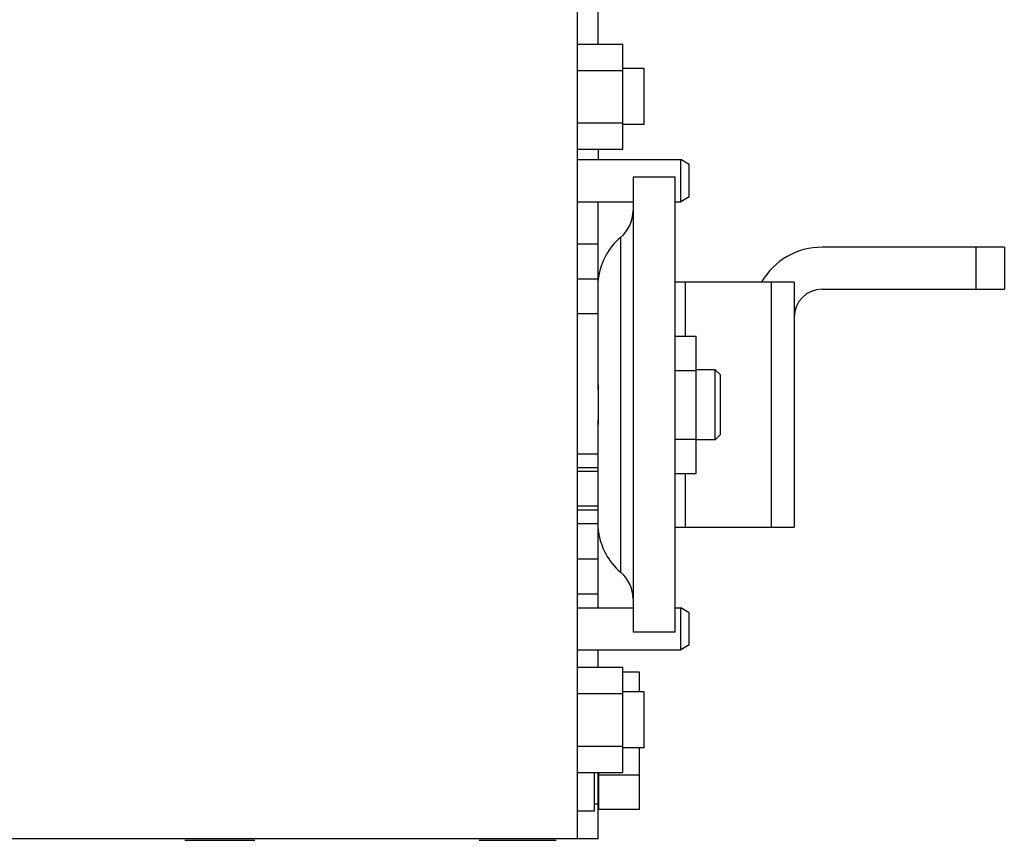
# Model space of a CAD drawing. Extents: x -1598 to 1181, y 8 to 1360.
# Tile 38 of 62: x -583 to -442, y 1060 to 1177. Entities that reach past the tile are written whole.
import ezdxf

# ---------------------------------------------------------------- set-up
doc = ezdxf.new("R2010")
doc.units = 0
doc.header["$LTSCALE"] = 65.395
doc.layers.add('SG38_1', color=7, linetype='CONTINUOUS')

msp = doc.modelspace()

# ---------------------------------------------------------------- linework, layer by layer
at = {"layer": 'SG38_1', "color": 6, "linetype": 'CONTINUOUS'}
for p, q in [((-503.14, 1359.82), (-503.14, 1059.82)), ((-500.14, 1173.32), (-500.14, 1199.82)), ((-503.14, 1173.32), (-496.64, 1173.32)), ((-496.64, 1158.31), (-496.64, 1173.32)), ((-503.14, 1169.57), (-496.64, 1169.57)), ((-493.59, 1169.82), (-496.64, 1169.82)), ((-493.59, 1161.82), (-493.59, 1169.82)), ((-503.14, 1162.06), (-496.64, 1162.06)), ((-493.59, 1161.82), (-496.64, 1161.82)), ((-503.14, 1158.31), (-496.64, 1158.31)), ((-500.14, 1158.31), (-500.14, 1156.82)), ((-503.14, 1156.82), (-488.34, 1156.82)), ((-487.14, 1156.12), (-488.34, 1156.82)), ((-488.34, 1150.82), (-488.34, 1156.82)), ((-487.14, 1151.51), (-487.14, 1156.12)), ((-489.16, 1154.32), (-495.16, 1154.32)), ((-495.16, 1154.32), (-495.16, 1089.32)), ((-489.16, 1089.32), (-489.16, 1154.32)), ((-487.14, 1151.51), (-488.34, 1150.82)), ((-503.14, 1150.82), (-495.16, 1150.82)), ((-500.14, 1139.26), (-500.14, 1150.82)), ((-489.16, 1150.82), (-488.34, 1150.82)), ((-442.16, 1144.32), (-468.16, 1144.32)), ((-442.16, 1144.32), (-442.16, 1138.32)), ((-503.14, 1139.82), (-500.14, 1139.82)), ((-472.16, 1139.32), (-489.16, 1139.32)), ((-472.16, 1139.32), (-472.16, 1104.32)), ((-468.16, 1138.32), (-442.16, 1138.32)), ((-489.16, 1131.63), (-486.16, 1131.63)), ((-486.16, 1112), (-486.16, 1131.63)), ((-489.16, 1126.72), (-486.16, 1126.72)), ((-483.44, 1126.82), (-486.16, 1126.82)), ((-482.69, 1126.07), (-483.44, 1126.82)), ((-483.44, 1116.82), (-483.44, 1126.82)), ((-482.69, 1117.57), (-482.69, 1126.07)), ((-500.14, 1124.65), (-500.14, 1118.98)), ((-482.69, 1117.57), (-483.44, 1116.82)), ((-489.16, 1116.91), (-486.16, 1116.91)), ((-483.44, 1116.82), (-486.16, 1116.82)), ((-489.16, 1112), (-486.16, 1112)), ((-500.14, 1092.82), (-500.14, 1104.37)), ((-489.16, 1104.32), (-472.16, 1104.32)), ((-503.14, 1094.82), (-500.14, 1094.82)), ((-503.14, 1092.82), (-495.16, 1092.82)), ((-489.16, 1092.82), (-488.34, 1092.82)), ((-487.14, 1092.12), (-488.34, 1092.82)), ((-488.34, 1086.82), (-488.34, 1092.82)), ((-487.14, 1087.51), (-487.14, 1092.12)), ((-489.16, 1089.32), (-495.16, 1089.32)), ((-503.14, 1086.82), (-488.34, 1086.82)), ((-500.14, 1084.32), (-500.14, 1086.82)), ((-487.14, 1087.51), (-488.34, 1086.82)), ((-503.14, 1084.32), (-496.64, 1084.32)), ((-496.64, 1069.31), (-496.64, 1084.32)), ((-494.24, 1083.63), (-496.64, 1083.63)), ((-494.24, 1080.82), (-494.24, 1083.63)), ((-503.14, 1080.57), (-496.64, 1080.57)), ((-493.59, 1080.82), (-496.64, 1080.82)), ((-493.59, 1072.82), (-493.59, 1080.82)), ((-503.14, 1073.06), (-496.64, 1073.06)), ((-493.59, 1072.82), (-496.64, 1072.82)), ((-494.24, 1064), (-494.24, 1072.82)), ((-503.14, 1069.31), (-496.64, 1069.31)), ((-500.64, 1063.82), (-500.64, 1069.31)), ((-500.14, 1059.82), (-500.14, 1069.31)), ((-494.24, 1068.91), (-500.04, 1068.91)), ((-494.24, 1064), (-500.04, 1064)), ((-503.14, 1063.82), (-500.64, 1063.82)), ((-500.14, 1059.82), (-600.14, 1059.82))]:
    msp.add_line(p, q, dxfattribs=at)
at = {"layer": 'SG38_1', "color": 9, "linetype": 'CONTINUOUS'}
for p, q in [((-496.95, 1145.71), (-496.95, 1097.92)), ((-503.14, 1144.82), (-500.14, 1144.82)), ((-446.16, 1138.32), (-446.16, 1144.32)), ((-487.7, 1139.32), (-487.7, 1131.63)), ((-475.39, 1104.32), (-475.39, 1139.32)), ((-500.16, 1134.82), (-503.14, 1134.82)), ((-503.14, 1114.82), (-500.16, 1114.82)), ((-487.7, 1112), (-487.7, 1104.32)), ((-500.16, 1104.82), (-503.14, 1104.82)), ((-503.14, 1099.82), (-500.14, 1099.82)), ((-500.64, 1064.82), (-500.14, 1064.82))]:
    msp.add_line(p, q, dxfattribs=at)
at = {"layer": 'SG38_1', "color": 2, "linetype": 'CONTINUOUS'}
for p, q in [((-500.16, 1125.95), (-500.16, 1138.3)), ((-500.09, 1121.82), (-500.09, 1121.93)), ((-500.16, 1105.33), (-500.16, 1117.68)), ((-500.16, 1112.82), (-503.14, 1112.82)), ((-503.14, 1112.32), (-500.16, 1112.32)), ((-500.16, 1107.32), (-503.14, 1107.32)), ((-503.14, 1106.82), (-500.16, 1106.82)), ((-500.04, 1064), (-500.04, 1069.31)), ((-559.14, 1059.62), (-549.14, 1059.62)), ((-517.14, 1059.62), (-506.14, 1059.62))]:
    msp.add_line(p, q, dxfattribs=at)
at = {"layer": 'SG38_1', "color": 6, "linetype": 'CONTINUOUS'}
for centre, radius, start, end in [((-500.16, 1149.54), 5, 310.0052, 360), ((-491.16, 1138.82), 9, 130.0052, 172.8191), ((-468.16, 1134.32), 10, 90, 150), ((-468.16, 1134.32), 4, 90, 180), ((-491.16, 1104.82), 9, 187.1809, 229.9948), ((-500.16, 1094.09), 5, 0, 49.9948)]:
    msp.add_arc(centre, radius, start, end, dxfattribs=at)
at = {"layer": 'SG38_1', "color": 2, "linetype": 'CONTINUOUS'}
for points, knots in [([(-500.16, 1138.3), (-500.16, 1138.54), (-500.16, 1138.88), (-500.14, 1139.29), (-500.12, 1139.52), (-500.11, 1139.69), (-500.1, 1139.82), (-500.1, 1139.9), (-500.09, 1139.93), (-500.09, 1139.94)], [0, 0, 0, 0, 0.4389, 0.609924, 0.749983, 0.859774, 0.938221, 0.984774, 1, 1, 1, 1]), ([(-500.09, 1121.93), (-500.09, 1122.66), (-500.11, 1123.71), (-500.15, 1125.05), (-500.16, 1125.67), (-500.16, 1125.95)], [0, 0, 0, 0, 0.540016, 0.786311, 1, 1, 1, 1]), ([(-500.16, 1117.68), (-500.16, 1117.97), (-500.15, 1118.61), (-500.12, 1119.61), (-500.1, 1120.69), (-500.09, 1121.44), (-500.09, 1121.82)], [0, 0, 0, 0, 0.213605, 0.46015, 0.72549, 1, 1, 1, 1]), ([(-500.09, 1103.69), (-500.09, 1103.68), (-500.1, 1103.76), (-500.1, 1103.79), (-500.11, 1103.94), (-500.12, 1104.11), (-500.14, 1104.35), (-500.15, 1104.62), (-500.16, 1104.96), (-500.16, 1105.2), (-500.16, 1105.33)], [0, 0, 0, 0, 0.015233, 0.061749, 0.14022, 0.250054, 0.390103, 0.561081, 0.76449, 1, 1, 1, 1])]:
    msp.add_open_spline(points, degree=3, knots=knots, dxfattribs=at)

doc.saveas('drawing.dxf')
